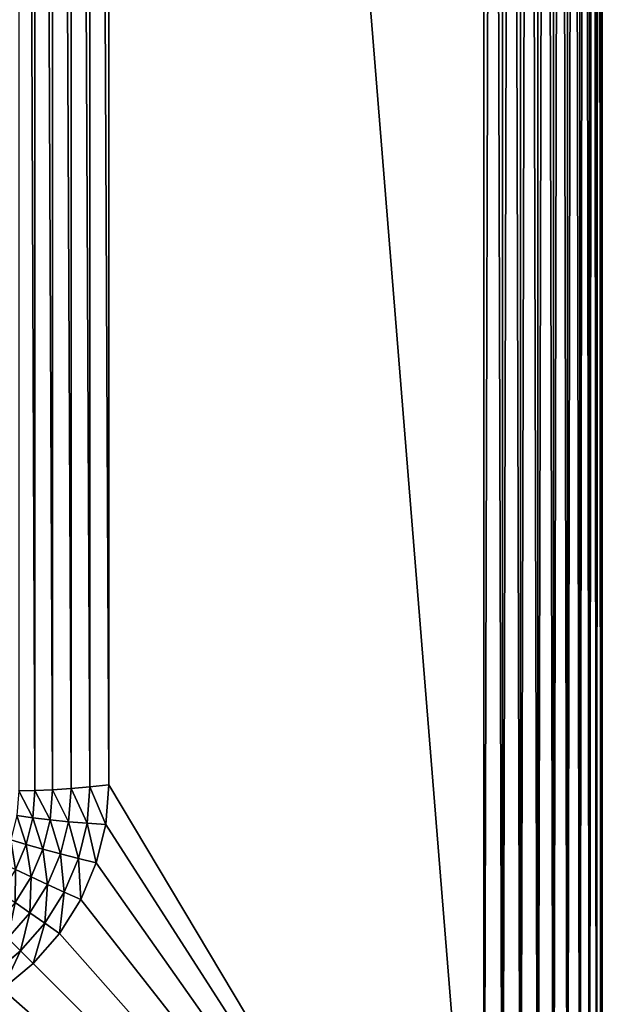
# Model space of a CAD drawing. Header units: centimetres. Extents: x -20.5 to 20.5, y -20.5 to 20.5.
# Tile 51 of 256: x 17.1 to 20.5, y -17.4 to -11.6. Entities that reach past the tile are written whole.
import ezdxf

# ---------------------------------------------------------------- set-up
doc = ezdxf.new("R2010")
doc.units = ezdxf.units.CM
doc.header["$LTSCALE"] = 2.54
doc.layers.get('0').update_dxf_attribs({"true_color": 0xff5454})

# ---------------------------------------------------------------- blocks, each defined once
blk = doc.blocks.new('Grupuj#1')
at = {"color": 7, "true_color": 0xfdfdfd}
for p, q in [((40.3, 41, 13.5), (40.3, 0.7, 13.5)), ((40.3, 41), (40.3, 0.7)), ((40.3, 41, 13.5), (40.3, 0.7, 13.5)), ((40.3, 41), (40.3, 0.7)), ((40.4095, 0.7, 0.0086), (40.4095, 41, 0.0086)), ((40.4095, 0.7, 0.0086), (40.4095, 41, 0.0086)), ((40.4095, 0.7, 13.4914), (40.4095, 41, 13.4914)), ((40.4095, 0.7, 13.4914), (40.4095, 41, 13.4914)), ((40.5163, 0.7, 0.0343), (40.5163, 41, 0.0343)), ((40.5163, 0.7, 0.0343), (40.5163, 41, 0.0343)), ((40.5163, 0.7, 13.4657), (40.5163, 41, 13.4657)), ((40.5163, 0.7, 13.4657), (40.5163, 41, 13.4657)), ((40.6178, 0.7, 0.0763), (40.6178, 41, 0.0763)), ((40.6178, 0.7, 0.0763), (40.6178, 41, 0.0763)), ((40.6178, 0.7, 13.4237), (40.6178, 41, 13.4237)), ((40.6178, 0.7, 13.4237), (40.6178, 41, 13.4237)), ((40.7114, 0.7, 0.1337), (40.7114, 41, 0.1337)), ((40.7114, 0.7, 0.1337), (40.7114, 41, 0.1337)), ((40.7114, 0.7, 13.3663), (40.7114, 41, 13.3663)), ((40.7114, 0.7, 13.3663), (40.7114, 41, 13.3663)), ((40.795, 0.7, 0.205), (40.795, 41, 0.205)), ((40.795, 0.7, 0.205), (40.795, 41, 0.205)), ((40.795, 0.7, 13.295), (40.795, 41, 13.295)), ((40.795, 0.7, 13.295), (40.795, 41, 13.295)), ((40.8663, 0.7, 0.2886), (40.8663, 41, 0.2886)), ((40.8663, 0.7, 0.2886), (40.8663, 41, 0.2886)), ((40.8663, 0.7, 13.2114), (40.8663, 41, 13.2114)), ((40.8663, 0.7, 13.2114), (40.8663, 41, 13.2114)), ((40.9237, 0.7, 0.3822), (40.9237, 41, 0.3822)), ((40.9237, 0.7, 0.3822), (40.9237, 41, 0.3822)), ((40.9237, 0.7, 13.1178), (40.9237, 41, 13.1178)), ((40.9237, 0.7, 13.1178), (40.9237, 41, 13.1178)), ((40.9657, 0.7, 0.4837), (40.9657, 41, 0.4837)), ((40.9657, 0.7, 0.4837), (40.9657, 41, 0.4837)), ((40.9657, 0.7, 13.0163), (40.9657, 41, 13.0163)), ((40.9657, 0.7, 13.0163), (40.9657, 41, 13.0163)), ((40.9914, 0.7, 0.5905), (40.9914, 41, 0.5905)), ((40.9914, 0.7, 0.5905), (40.9914, 41, 0.5905)), ((40.9914, 0.7, 12.9095), (40.9914, 41, 12.9095)), ((40.9914, 0.7, 12.9095), (40.9914, 41, 12.9095)), ((41, 0.7, 12.8), (41, 41, 12.8)), ((41, 0.7, 0.7), (41, 41, 0.7)), ((41, 0.7, 0.7), (41, 41, 0.7)), ((41, 0.7, 12.8), (41, 41, 12.8)), ((37.6446, 28.2186, 13.3663), (37.6446, 4.3814, 13.3663)), ((37.6446, 28.2186, 13.3663), (37.6446, 4.3814, 13.3663)), ((37.7485, 28.2143, 13.4237), (37.7485, 4.3857, 13.4237)), ((37.7485, 28.2143, 13.4237), (37.7485, 4.3857, 13.4237)), ((37.8579, 28.2072, 13.4657), (37.8579, 4.3928, 13.4657)), ((37.8579, 28.2072, 13.4657), (37.8579, 4.3928, 13.4657)), ((37.97, 28.1976, 13.4914), (37.97, 4.4024, 13.4914)), ((37.97, 28.1976, 13.4914), (37.97, 4.4024, 13.4914)), ((38.0823, 4.4144, 13.5), (38.0823, 28.1856, 13.5)), ((38.0823, 4.4144, 13.5), (38.0823, 28.1856, 13.5)), ((37.5488, 4.38, 13.295), (37.6446, 4.3814, 13.3663)), ((37.5488, 4.38, 13.295), (37.6446, 4.3814, 13.3663)), ((37.6446, 4.3814, 13.3663), (37.6317, 4.2203, 13.3663)), ((37.6446, 4.3814, 13.3663), (37.6317, 4.2203, 13.3663)), ((37.6446, 4.3814, 13.3663), (37.7485, 4.3857, 13.4237)), ((37.6446, 4.3814, 13.3663), (37.7485, 4.3857, 13.4237)), ((37.7485, 4.3857, 13.4237), (37.7343, 4.2081, 13.4237)), ((37.7485, 4.3857, 13.4237), (37.7343, 4.2081, 13.4237)), ((37.7485, 4.3857, 13.4237), (37.8579, 4.3928, 13.4657)), ((37.7485, 4.3857, 13.4237), (37.8579, 4.3928, 13.4657)), ((37.8579, 4.3928, 13.4657), (37.8422, 4.1973, 13.4657)), ((37.8579, 4.3928, 13.4657), (37.8422, 4.1973, 13.4657)), ((37.8579, 4.3928, 13.4657), (37.97, 4.4024, 13.4914)), ((37.8579, 4.3928, 13.4657), (37.97, 4.4024, 13.4914)), ((37.97, 4.4024, 13.4914), (37.9528, 4.1881, 13.4914)), ((37.97, 4.4024, 13.4914), (37.9528, 4.1881, 13.4914)), ((37.97, 4.4024, 13.4914), (38.0823, 4.4144, 13.5)), ((37.97, 4.4024, 13.4914), (38.0823, 4.4144, 13.5)), ((38.0635, 4.1808, 13.5), (38.0823, 4.4144, 13.5)), ((38.0635, 4.1808, 13.5), (38.0823, 4.4144, 13.5)), ((37.5371, 4.2336, 13.295), (37.6317, 4.2203, 13.3663)), ((37.5371, 4.2336, 13.295), (37.6317, 4.2203, 13.3663)), ((37.6317, 4.2203, 13.3663), (37.5934, 4.0632, 13.3663)), ((37.6317, 4.2203, 13.3663), (37.5934, 4.0632, 13.3663)), ((37.6317, 4.2203, 13.3663), (37.7343, 4.2081, 13.4237)), ((37.6317, 4.2203, 13.3663), (37.7343, 4.2081, 13.4237)), ((37.7343, 4.2081, 13.4237), (37.6919, 4.0349, 13.4237)), ((37.7343, 4.2081, 13.4237), (37.6919, 4.0349, 13.4237)), ((37.7343, 4.2081, 13.4237), (37.8422, 4.1973, 13.4657)), ((37.7343, 4.2081, 13.4237), (37.8422, 4.1973, 13.4657)), ((37.8422, 4.1973, 13.4657), (37.7955, 4.0067, 13.4657)), ((37.8422, 4.1973, 13.4657), (37.7955, 4.0067, 13.4657)), ((37.8422, 4.1973, 13.4657), (37.9528, 4.1881, 13.4914)), ((37.8422, 4.1973, 13.4657), (37.9528, 4.1881, 13.4914)), ((37.9528, 4.1881, 13.4914), (37.9015, 3.9792, 13.4914)), ((37.9528, 4.1881, 13.4914), (37.9015, 3.9792, 13.4914)), ((37.9528, 4.1881, 13.4914), (38.0635, 4.1808, 13.5)), ((37.9528, 4.1881, 13.4914), (38.0635, 4.1808, 13.5)), ((38.0075, 3.953, 13.5), (38.0635, 4.1808, 13.5)), ((38.0075, 3.953, 13.5), (38.0635, 4.1808, 13.5)), ((37.5023, 4.0908, 13.295), (37.5934, 4.0632, 13.3663)), ((37.5023, 4.0908, 13.295), (37.5934, 4.0632, 13.3663)), ((37.5934, 4.0632, 13.3663), (37.5306, 3.9139, 13.3663)), ((37.5934, 4.0632, 13.3663), (37.5306, 3.9139, 13.3663)), ((37.5934, 4.0632, 13.3663), (37.6919, 4.0349, 13.4237)), ((37.5934, 4.0632, 13.3663), (37.6919, 4.0349, 13.4237)), ((37.6919, 4.0349, 13.4237), (37.6225, 3.8704, 13.4237)), ((37.6919, 4.0349, 13.4237), (37.6225, 3.8704, 13.4237)), ((37.6919, 4.0349, 13.4237), (37.7955, 4.0067, 13.4657)), ((37.6919, 4.0349, 13.4237), (37.7955, 4.0067, 13.4657)), ((37.7955, 4.0067, 13.4657), (37.7189, 3.8256, 13.4657)), ((37.7955, 4.0067, 13.4657), (37.7189, 3.8256, 13.4657)), ((37.7955, 4.0067, 13.4657), (37.9015, 3.9792, 13.4914)), ((37.7955, 4.0067, 13.4657), (37.9015, 3.9792, 13.4914)), ((37.9015, 3.9792, 13.4914), (37.8175, 3.7806, 13.4914)), ((37.9015, 3.9792, 13.4914), (37.8175, 3.7806, 13.4914)), ((37.9015, 3.9792, 13.4914), (38.0075, 3.953, 13.5)), ((37.9015, 3.9792, 13.4914), (38.0075, 3.953, 13.5)), ((37.5306, 3.9139, 13.3663), (37.6225, 3.8704, 13.4237)), ((37.5306, 3.9139, 13.3663), (37.6225, 3.8704, 13.4237)), ((37.9157, 3.7366, 13.5), (38.0075, 3.953, 13.5)), ((37.9157, 3.7366, 13.5), (38.0075, 3.953, 13.5)), ((37.6225, 3.8704, 13.4237), (37.5277, 3.7185, 13.4237)), ((37.6225, 3.8704, 13.4237), (37.5277, 3.7185, 13.4237)), ((37.6225, 3.8704, 13.4237), (37.7189, 3.8256, 13.4657)), ((37.6225, 3.8704, 13.4237), (37.7189, 3.8256, 13.4657)), ((37.7189, 3.8256, 13.4657), (37.6144, 3.6584, 13.4657)), ((37.7189, 3.8256, 13.4657), (37.6144, 3.6584, 13.4657)), ((37.7189, 3.8256, 13.4657), (37.8175, 3.7806, 13.4914)), ((37.7189, 3.8256, 13.4657), (37.8175, 3.7806, 13.4914)), ((37.8175, 3.7806, 13.4914), (37.7027, 3.5974, 13.4914)), ((37.8175, 3.7806, 13.4914), (37.7027, 3.5974, 13.4914)), ((37.7905, 3.5369, 13.5), (37.9157, 3.7366, 13.5)), ((37.7905, 3.5369, 13.5), (37.9157, 3.7366, 13.5)), ((37.8175, 3.7806, 13.4914), (37.9157, 3.7366, 13.5)), ((37.8175, 3.7806, 13.4914), (37.9157, 3.7366, 13.5)), ((37.5277, 3.7185, 13.4237), (37.6144, 3.6584, 13.4657)), ((37.5277, 3.7185, 13.4237), (37.6144, 3.6584, 13.4657)), ((37.6144, 3.6584, 13.4657), (37.4845, 3.5093, 13.4657)), ((37.6144, 3.6584, 13.4657), (37.4845, 3.5093, 13.4657)), ((37.6144, 3.6584, 13.4657), (37.7027, 3.5974, 13.4914)), ((37.6144, 3.6584, 13.4657), (37.7027, 3.5974, 13.4914)), ((37.7027, 3.5974, 13.4914), (37.5601, 3.4339, 13.4914)), ((37.7027, 3.5974, 13.4914), (37.5601, 3.4339, 13.4914)), ((37.7027, 3.5974, 13.4914), (37.7905, 3.5369, 13.5)), ((37.7027, 3.5974, 13.4914), (37.7905, 3.5369, 13.5)), ((37.4845, 3.5093, 13.4657), (37.5601, 3.4339, 13.4914)), ((37.4845, 3.5093, 13.4657), (37.5601, 3.4339, 13.4914)), ((37.6348, 3.3587, 13.5), (37.7905, 3.5369, 13.5)), ((37.6348, 3.3587, 13.5), (37.7905, 3.5369, 13.5)), ((37.5601, 3.4339, 13.4914), (37.393, 3.2944, 13.4914)), ((37.5601, 3.4339, 13.4914), (37.393, 3.2944, 13.4914)), ((37.5601, 3.4339, 13.4914), (37.6348, 3.3587, 13.5)), ((37.5601, 3.4339, 13.4914), (37.6348, 3.3587, 13.5)), ((37.4524, 3.2066, 13.5), (37.6348, 3.3587, 13.5)), ((37.4524, 3.2066, 13.5), (37.6348, 3.3587, 13.5))]:
    blk.add_line(p, q, dxfattribs=at)
mesh = blk.add_polyface(dxfattribs=at)
corners = [(0.7, 0.7, 13.5), (2.9177, 4.4144, 13.5), (0.7, 41, 13.5), (2.9365, 4.1808, 13.5), (2.9925, 3.953, 13.5), (3.0843, 3.7366, 13.5), (3.2095, 3.5369, 13.5), (3.3652, 3.3587, 13.5), (3.5476, 3.2066, 13.5), (3.752, 3.0842, 13.5), (3.9735, 2.9946, 13.5), (4.2066, 2.9399, 13.5), (4.4456, 2.9215, 13.5), (40.3, 0.7, 13.5), (36.5544, 2.9215, 13.5), (36.7934, 2.9399, 13.5), (37.0265, 2.9946, 13.5), (37.248, 3.0842, 13.5), (37.4524, 3.2066, 13.5), (37.6348, 3.3587, 13.5), (37.7905, 3.5369, 13.5), (37.9157, 3.7366, 13.5), (38.0075, 3.953, 13.5), (38.0635, 4.1808, 13.5), (38.0823, 4.4144, 13.5), (38.0823, 28.1856, 13.5), (3.9735, 29.6054, 13.5), (40.3, 41, 13.5), (3.752, 29.5158, 13.5), (3.5476, 29.3934, 13.5), (3.3652, 29.2413, 13.5), (3.2095, 29.0631, 13.5), (3.0843, 28.8634, 13.5), (2.9925, 28.647, 13.5), (2.9365, 28.4192, 13.5), (2.9177, 28.1856, 13.5), (4.2066, 29.6601, 13.5), (4.4456, 29.6785, 13.5), (36.5544, 29.6785, 13.5), (36.7934, 29.6601, 13.5), (37.0265, 29.6054, 13.5), (37.248, 29.5158, 13.5), (37.4524, 29.3934, 13.5), (37.6348, 29.2413, 13.5), (37.7905, 29.0631, 13.5), (37.9157, 28.8634, 13.5), (38.0075, 28.647, 13.5), (38.0635, 28.4192, 13.5)]
mesh.append_faces([[corners[k] for k in face] for face in [(0, 1, 2), (1, 0, 3), (3, 0, 4), (4, 0, 5), (5, 0, 6), (6, 0, 7), (7, 0, 8), (8, 0, 9), (9, 0, 10), (10, 0, 11), (11, 0, 12), (12, 13, 14), (14, 13, 15), (15, 13, 16), (16, 13, 17), (17, 13, 18), (18, 13, 19), (19, 13, 20), (20, 13, 21), (21, 13, 22), (22, 13, 23), (23, 13, 24), (24, 13, 25), (2, 26, 27), (26, 2, 28), (28, 2, 29), (29, 2, 30), (30, 2, 31), (31, 2, 32), (32, 2, 33), (33, 2, 34), (34, 2, 35), (35, 2, 1), (27, 25, 13)]], dxfattribs={"vtx0": -1, "vtx1": -1, "color": 7})
mesh.append_faces([[corners[k] for k in face] for face in [(12, 0, 13), (27, 26, 36), (27, 36, 37), (27, 37, 38), (27, 38, 39), (27, 39, 40), (27, 40, 41), (27, 41, 42), (27, 42, 43), (27, 43, 44), (27, 44, 45), (27, 45, 46), (27, 46, 47), (27, 47, 25)]], dxfattribs={"vtx0": -1, "vtx2": -1, "color": 7})
mesh = blk.add_polyface(dxfattribs=at)
corners = [(40.3, 41), (0.7, 0.7), (0.7, 41), (40.3, 0.7)]
mesh.append_faces([[corners[k] for k in face] for face in [(0, 1, 2), (1, 0, 3)]], dxfattribs={"vtx0": -1, "color": 7})
mesh = blk.add_polyface(dxfattribs=at)
corners = [(40.4095, 41, 0.0086), (40.3, 0.7), (40.3, 41), (40.4095, 0.7, 0.0086)]
mesh.append_faces([[corners[k] for k in face] for face in [(0, 1, 2), (1, 0, 3)]], dxfattribs={"vtx0": -1, "color": 7})
mesh = blk.add_polyface(dxfattribs=at)
corners = [(40.4095, 0.7, 13.4914), (40.3, 41, 13.5), (40.3, 0.7, 13.5), (40.4095, 41, 13.4914)]
mesh.append_faces([[corners[k] for k in face] for face in [(0, 1, 2), (1, 0, 3)]], dxfattribs={"vtx0": -1, "color": 7})
mesh = blk.add_polyface(dxfattribs=at)
corners = [(40.5163, 41, 0.0343), (40.4095, 0.7, 0.0086), (40.4095, 41, 0.0086), (40.5163, 0.7, 0.0343)]
mesh.append_faces([[corners[k] for k in face] for face in [(0, 1, 2), (1, 0, 3)]], dxfattribs={"vtx0": -1, "color": 7})
mesh = blk.add_polyface(dxfattribs=at)
corners = [(40.5163, 0.7, 13.4657), (40.4095, 41, 13.4914), (40.4095, 0.7, 13.4914), (40.5163, 41, 13.4657)]
mesh.append_faces([[corners[k] for k in face] for face in [(0, 1, 2), (1, 0, 3)]], dxfattribs={"vtx0": -1, "color": 7})
mesh = blk.add_polyface(dxfattribs=at)
corners = [(40.6178, 41, 0.0763), (40.5163, 0.7, 0.0343), (40.5163, 41, 0.0343), (40.6178, 0.7, 0.0763)]
mesh.append_faces([[corners[k] for k in face] for face in [(0, 1, 2), (1, 0, 3)]], dxfattribs={"vtx0": -1, "color": 7})
mesh = blk.add_polyface(dxfattribs=at)
corners = [(40.6178, 0.7, 13.4237), (40.5163, 41, 13.4657), (40.5163, 0.7, 13.4657), (40.6178, 41, 13.4237)]
mesh.append_faces([[corners[k] for k in face] for face in [(0, 1, 2), (1, 0, 3)]], dxfattribs={"vtx0": -1, "color": 7})
mesh = blk.add_polyface(dxfattribs=at)
corners = [(40.7114, 41, 0.1337), (40.6178, 0.7, 0.0763), (40.6178, 41, 0.0763), (40.7114, 0.7, 0.1337)]
mesh.append_faces([[corners[k] for k in face] for face in [(0, 1, 2), (1, 0, 3)]], dxfattribs={"vtx0": -1, "color": 7})
mesh = blk.add_polyface(dxfattribs=at)
corners = [(40.7114, 0.7, 13.3663), (40.6178, 41, 13.4237), (40.6178, 0.7, 13.4237), (40.7114, 41, 13.3663)]
mesh.append_faces([[corners[k] for k in face] for face in [(0, 1, 2), (1, 0, 3)]], dxfattribs={"vtx0": -1, "color": 7})
mesh = blk.add_polyface(dxfattribs=at)
corners = [(40.795, 41, 0.205), (40.7114, 0.7, 0.1337), (40.7114, 41, 0.1337), (40.795, 0.7, 0.205)]
mesh.append_faces([[corners[k] for k in face] for face in [(0, 1, 2), (1, 0, 3)]], dxfattribs={"vtx0": -1, "color": 7})
mesh = blk.add_polyface(dxfattribs=at)
corners = [(40.795, 0.7, 13.295), (40.7114, 41, 13.3663), (40.7114, 0.7, 13.3663), (40.795, 41, 13.295)]
mesh.append_faces([[corners[k] for k in face] for face in [(0, 1, 2), (1, 0, 3)]], dxfattribs={"vtx0": -1, "color": 7})
mesh = blk.add_polyface(dxfattribs=at)
corners = [(40.795, 41, 0.205), (40.8663, 0.7, 0.2886), (40.795, 0.7, 0.205), (40.8663, 41, 0.2886)]
mesh.append_faces([[corners[k] for k in face] for face in [(0, 1, 2), (1, 0, 3)]], dxfattribs={"vtx0": -1, "color": 7})
mesh = blk.add_polyface(dxfattribs=at)
corners = [(40.8663, 41, 13.2114), (40.795, 0.7, 13.295), (40.8663, 0.7, 13.2114), (40.795, 41, 13.295)]
mesh.append_faces([[corners[k] for k in face] for face in [(0, 1, 2), (1, 0, 3)]], dxfattribs={"vtx0": -1, "color": 7})
mesh = blk.add_polyface(dxfattribs=at)
corners = [(40.8663, 41, 0.2886), (40.9237, 0.7, 0.3822), (40.8663, 0.7, 0.2886), (40.9237, 41, 0.3822)]
mesh.append_faces([[corners[k] for k in face] for face in [(0, 1, 2), (1, 0, 3)]], dxfattribs={"vtx0": -1, "color": 7})
mesh = blk.add_polyface(dxfattribs=at)
corners = [(40.9237, 41, 13.1178), (40.8663, 0.7, 13.2114), (40.9237, 0.7, 13.1178), (40.8663, 41, 13.2114)]
mesh.append_faces([[corners[k] for k in face] for face in [(0, 1, 2), (1, 0, 3)]], dxfattribs={"vtx0": -1, "color": 7})
mesh = blk.add_polyface(dxfattribs=at)
corners = [(40.9237, 41, 0.3822), (40.9657, 0.7, 0.4837), (40.9237, 0.7, 0.3822), (40.9657, 41, 0.4837)]
mesh.append_faces([[corners[k] for k in face] for face in [(0, 1, 2), (1, 0, 3)]], dxfattribs={"vtx0": -1, "color": 7})
mesh = blk.add_polyface(dxfattribs=at)
corners = [(40.9657, 41, 13.0163), (40.9237, 0.7, 13.1178), (40.9657, 0.7, 13.0163), (40.9237, 41, 13.1178)]
mesh.append_faces([[corners[k] for k in face] for face in [(0, 1, 2), (1, 0, 3)]], dxfattribs={"vtx0": -1, "color": 7})
mesh = blk.add_polyface(dxfattribs=at)
corners = [(40.9657, 41, 0.4837), (40.9914, 0.7, 0.5905), (40.9657, 0.7, 0.4837), (40.9914, 41, 0.5905)]
mesh.append_faces([[corners[k] for k in face] for face in [(0, 1, 2), (1, 0, 3)]], dxfattribs={"vtx0": -1, "color": 7})
mesh = blk.add_polyface(dxfattribs=at)
corners = [(40.9914, 41, 12.9095), (40.9657, 0.7, 13.0163), (40.9914, 0.7, 12.9095), (40.9657, 41, 13.0163)]
mesh.append_faces([[corners[k] for k in face] for face in [(0, 1, 2), (1, 0, 3)]], dxfattribs={"vtx0": -1, "color": 7})
mesh = blk.add_polyface(dxfattribs=at)
corners = [(40.9914, 41, 0.5905), (41, 0.7, 0.7), (40.9914, 0.7, 0.5905), (41, 41, 0.7)]
mesh.append_faces([[corners[k] for k in face] for face in [(0, 1, 2), (1, 0, 3)]], dxfattribs={"vtx0": -1, "color": 7})
mesh = blk.add_polyface(dxfattribs=at)
corners = [(41, 41, 12.8), (40.9914, 0.7, 12.9095), (41, 0.7, 12.8), (40.9914, 41, 12.9095)]
mesh.append_faces([[corners[k] for k in face] for face in [(0, 1, 2), (1, 0, 3)]], dxfattribs={"vtx0": -1, "color": 7})
mesh = blk.add_polyface(dxfattribs=at)
corners = [(41, 41, 0.7), (41, 0.7, 12.8), (41, 0.7, 0.7), (41, 41, 12.8)]
mesh.append_faces([[corners[k] for k in face] for face in [(0, 1, 2), (1, 0, 3)]], dxfattribs={"vtx0": -1, "color": 7})
mesh = blk.add_polyface(dxfattribs=at)
corners = [(37.6446, 4.3814, 13.3663), (37.5488, 28.22, 13.295), (37.5488, 4.38, 13.295), (37.6446, 28.2186, 13.3663)]
mesh.append_faces([[corners[k] for k in face] for face in [(0, 1, 2), (1, 0, 3)]], dxfattribs={"vtx0": -1, "color": 7})
mesh = blk.add_polyface(dxfattribs=at)
corners = [(37.7485, 4.3857, 13.4237), (37.6446, 28.2186, 13.3663), (37.6446, 4.3814, 13.3663), (37.7485, 28.2143, 13.4237)]
mesh.append_faces([[corners[k] for k in face] for face in [(0, 1, 2), (1, 0, 3)]], dxfattribs={"vtx0": -1, "color": 7})
mesh = blk.add_polyface(dxfattribs=at)
corners = [(37.8579, 4.3928, 13.4657), (37.7485, 28.2143, 13.4237), (37.7485, 4.3857, 13.4237), (37.8579, 28.2072, 13.4657)]
mesh.append_faces([[corners[k] for k in face] for face in [(0, 1, 2), (1, 0, 3)]], dxfattribs={"vtx0": -1, "color": 7})
mesh = blk.add_polyface(dxfattribs=at)
corners = [(37.97, 4.4024, 13.4914), (37.8579, 28.2072, 13.4657), (37.8579, 4.3928, 13.4657), (37.97, 28.1976, 13.4914)]
mesh.append_faces([[corners[k] for k in face] for face in [(0, 1, 2), (1, 0, 3)]], dxfattribs={"vtx0": -1, "color": 7})
mesh = blk.add_polyface(dxfattribs=at)
corners = [(38.0823, 4.4144, 13.5), (37.97, 28.1976, 13.4914), (37.97, 4.4024, 13.4914), (38.0823, 28.1856, 13.5)]
mesh.append_faces([[corners[k] for k in face] for face in [(0, 1, 2), (1, 0, 3)]], dxfattribs={"vtx0": -1, "color": 7})
mesh = blk.add_polyface(dxfattribs=at)
corners = [(37.6317, 4.2203, 13.3663), (37.5488, 4.38, 13.295), (37.5371, 4.2336, 13.295), (37.6446, 4.3814, 13.3663)]
mesh.append_faces([[corners[k] for k in face] for face in [(0, 1, 2), (1, 0, 3)]], dxfattribs={"vtx0": -1, "color": 7})
mesh = blk.add_polyface(dxfattribs=at)
corners = [(37.7343, 4.2081, 13.4237), (37.6446, 4.3814, 13.3663), (37.6317, 4.2203, 13.3663), (37.7485, 4.3857, 13.4237)]
mesh.append_faces([[corners[k] for k in face] for face in [(0, 1, 2), (1, 0, 3)]], dxfattribs={"vtx0": -1, "color": 7})
mesh = blk.add_polyface(dxfattribs=at)
corners = [(37.8422, 4.1973, 13.4657), (37.7485, 4.3857, 13.4237), (37.7343, 4.2081, 13.4237), (37.8579, 4.3928, 13.4657)]
mesh.append_faces([[corners[k] for k in face] for face in [(0, 1, 2), (1, 0, 3)]], dxfattribs={"vtx0": -1, "color": 7})
mesh = blk.add_polyface(dxfattribs=at)
corners = [(37.9528, 4.1881, 13.4914), (37.8579, 4.3928, 13.4657), (37.8422, 4.1973, 13.4657), (37.97, 4.4024, 13.4914)]
mesh.append_faces([[corners[k] for k in face] for face in [(0, 1, 2), (1, 0, 3)]], dxfattribs={"vtx0": -1, "color": 7})
mesh = blk.add_polyface(dxfattribs=at)
corners = [(38.0635, 4.1808, 13.5), (37.97, 4.4024, 13.4914), (37.9528, 4.1881, 13.4914), (38.0823, 4.4144, 13.5)]
mesh.append_faces([[corners[k] for k in face] for face in [(0, 1, 2), (1, 0, 3)]], dxfattribs={"vtx0": -1, "color": 7})
mesh = blk.add_polyface(dxfattribs=at)
corners = [(37.5934, 4.0632, 13.3663), (37.5371, 4.2336, 13.295), (37.5023, 4.0908, 13.295), (37.6317, 4.2203, 13.3663)]
mesh.append_faces([[corners[k] for k in face] for face in [(0, 1, 2), (1, 0, 3)]], dxfattribs={"vtx0": -1, "color": 7})
mesh = blk.add_polyface(dxfattribs=at)
corners = [(37.6919, 4.0349, 13.4237), (37.6317, 4.2203, 13.3663), (37.5934, 4.0632, 13.3663), (37.7343, 4.2081, 13.4237)]
mesh.append_faces([[corners[k] for k in face] for face in [(0, 1, 2), (1, 0, 3)]], dxfattribs={"vtx0": -1, "color": 7})
mesh = blk.add_polyface(dxfattribs=at)
corners = [(37.7955, 4.0067, 13.4657), (37.7343, 4.2081, 13.4237), (37.6919, 4.0349, 13.4237), (37.8422, 4.1973, 13.4657)]
mesh.append_faces([[corners[k] for k in face] for face in [(0, 1, 2), (1, 0, 3)]], dxfattribs={"vtx0": -1, "color": 7})
mesh = blk.add_polyface(dxfattribs=at)
corners = [(37.9015, 3.9792, 13.4914), (37.8422, 4.1973, 13.4657), (37.7955, 4.0067, 13.4657), (37.9528, 4.1881, 13.4914)]
mesh.append_faces([[corners[k] for k in face] for face in [(0, 1, 2), (1, 0, 3)]], dxfattribs={"vtx0": -1, "color": 7})
mesh = blk.add_polyface(dxfattribs=at)
corners = [(38.0075, 3.953, 13.5), (37.9528, 4.1881, 13.4914), (37.9015, 3.9792, 13.4914), (38.0635, 4.1808, 13.5)]
mesh.append_faces([[corners[k] for k in face] for face in [(0, 1, 2), (1, 0, 3)]], dxfattribs={"vtx0": -1, "color": 7})
mesh = blk.add_polyface(dxfattribs=at)
corners = [(37.5306, 3.9139, 13.3663), (37.5023, 4.0908, 13.295), (37.4454, 3.9552, 13.295), (37.5934, 4.0632, 13.3663)]
mesh.append_faces([[corners[k] for k in face] for face in [(0, 1, 2), (1, 0, 3)]], dxfattribs={"vtx0": -1, "color": 7})
mesh = blk.add_polyface(dxfattribs=at)
corners = [(37.6225, 3.8704, 13.4237), (37.5934, 4.0632, 13.3663), (37.5306, 3.9139, 13.3663), (37.6919, 4.0349, 13.4237)]
mesh.append_faces([[corners[k] for k in face] for face in [(0, 1, 2), (1, 0, 3)]], dxfattribs={"vtx0": -1, "color": 7})
mesh = blk.add_polyface(dxfattribs=at)
corners = [(37.7189, 3.8256, 13.4657), (37.6919, 4.0349, 13.4237), (37.6225, 3.8704, 13.4237), (37.7955, 4.0067, 13.4657)]
mesh.append_faces([[corners[k] for k in face] for face in [(0, 1, 2), (1, 0, 3)]], dxfattribs={"vtx0": -1, "color": 7})
mesh = blk.add_polyface(dxfattribs=at)
corners = [(37.8175, 3.7806, 13.4914), (37.7955, 4.0067, 13.4657), (37.7189, 3.8256, 13.4657), (37.9015, 3.9792, 13.4914)]
mesh.append_faces([[corners[k] for k in face] for face in [(0, 1, 2), (1, 0, 3)]], dxfattribs={"vtx0": -1, "color": 7})
mesh = blk.add_polyface(dxfattribs=at)
corners = [(37.9157, 3.7366, 13.5), (37.9015, 3.9792, 13.4914), (37.8175, 3.7806, 13.4914), (38.0075, 3.953, 13.5)]
mesh.append_faces([[corners[k] for k in face] for face in [(0, 1, 2), (1, 0, 3)]], dxfattribs={"vtx0": -1, "color": 7})
mesh = blk.add_polyface(dxfattribs=at)
corners = [(37.5277, 3.7185, 13.4237), (37.5306, 3.9139, 13.3663), (37.4448, 3.7762, 13.3663), (37.6225, 3.8704, 13.4237)]
mesh.append_faces([[corners[k] for k in face] for face in [(0, 1, 2), (1, 0, 3)]], dxfattribs={"vtx0": -1, "color": 7})
mesh = blk.add_polyface(dxfattribs=at)
corners = [(37.6144, 3.6584, 13.4657), (37.6225, 3.8704, 13.4237), (37.5277, 3.7185, 13.4237), (37.7189, 3.8256, 13.4657)]
mesh.append_faces([[corners[k] for k in face] for face in [(0, 1, 2), (1, 0, 3)]], dxfattribs={"vtx0": -1, "color": 7})
mesh = blk.add_polyface(dxfattribs=at)
corners = [(37.7027, 3.5974, 13.4914), (37.7189, 3.8256, 13.4657), (37.6144, 3.6584, 13.4657), (37.8175, 3.7806, 13.4914)]
mesh.append_faces([[corners[k] for k in face] for face in [(0, 1, 2), (1, 0, 3)]], dxfattribs={"vtx0": -1, "color": 7})
mesh = blk.add_polyface(dxfattribs=at)
corners = [(37.7905, 3.5369, 13.5), (37.8175, 3.7806, 13.4914), (37.7027, 3.5974, 13.4914), (37.9157, 3.7366, 13.5)]
mesh.append_faces([[corners[k] for k in face] for face in [(0, 1, 2), (1, 0, 3)]], dxfattribs={"vtx0": -1, "color": 7})
mesh = blk.add_polyface(dxfattribs=at)
corners = [(37.4845, 3.5093, 13.4657), (37.5277, 3.7185, 13.4237), (37.4099, 3.583, 13.4237), (37.6144, 3.6584, 13.4657)]
mesh.append_faces([[corners[k] for k in face] for face in [(0, 1, 2), (1, 0, 3)]], dxfattribs={"vtx0": -1, "color": 7})
mesh = blk.add_polyface(dxfattribs=at)
corners = [(37.5601, 3.4339, 13.4914), (37.6144, 3.6584, 13.4657), (37.4845, 3.5093, 13.4657), (37.7027, 3.5974, 13.4914)]
mesh.append_faces([[corners[k] for k in face] for face in [(0, 1, 2), (1, 0, 3)]], dxfattribs={"vtx0": -1, "color": 7})
mesh = blk.add_polyface(dxfattribs=at)
corners = [(37.6348, 3.3587, 13.5), (37.7027, 3.5974, 13.4914), (37.5601, 3.4339, 13.4914), (37.7905, 3.5369, 13.5)]
mesh.append_faces([[corners[k] for k in face] for face in [(0, 1, 2), (1, 0, 3)]], dxfattribs={"vtx0": -1, "color": 7})
mesh = blk.add_polyface(dxfattribs=at)
corners = [(37.393, 3.2944, 13.4914), (37.4845, 3.5093, 13.4657), (37.3324, 3.382, 13.4657), (37.5601, 3.4339, 13.4914)]
mesh.append_faces([[corners[k] for k in face] for face in [(0, 1, 2), (1, 0, 3)]], dxfattribs={"vtx0": -1, "color": 7})
mesh = blk.add_polyface(dxfattribs=at)
corners = [(37.4524, 3.2066, 13.5), (37.5601, 3.4339, 13.4914), (37.393, 3.2944, 13.4914), (37.6348, 3.3587, 13.5)]
mesh.append_faces([[corners[k] for k in face] for face in [(0, 1, 2), (1, 0, 3)]], dxfattribs={"vtx0": -1, "color": 7})
blk = doc.blocks.new('Oltens Susa umywalka wisz_ca 50x41 cm z pow_ok_ SmartClean bia_a 41903000')
at = {"color": 0}
blk.add_blockref('Grupuj#1', (0, 0), dxfattribs=at)

msp = doc.modelspace()

# ---------------------------------------------------------------- block references
at = {"color": 0}
msp.add_blockref('Oltens Susa umywalka wisz_ca 50x41 cm z pow_ok_ SmartClean bia_a 41903000', (-20.5, -20.5, -2.4488), dxfattribs=at)

doc.saveas('drawing.dxf')
